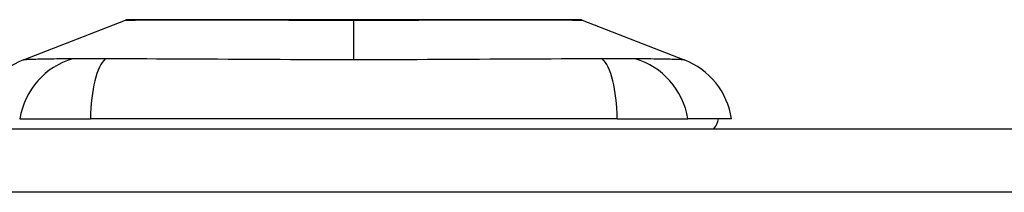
# Model space of a CAD drawing. Header units: inches. Extents: x 20 to 683, y 61 to 320.
# Tile 175 of 205: x 127.727 to 129.266, y 320.223 to 320.493. Entities that reach past the tile are written whole.
import ezdxf

# ---------------------------------------------------------------- set-up
doc = ezdxf.new("R2010")
doc.units = ezdxf.units.IN
doc.header["$MEASUREMENT"] = 0
doc.layers.add('Visible Edges(ANSI)', color=7, linetype='Continuous', lineweight=25)
doc.layers.add('Visible Tangent Edges(ANSI)', color=7, linetype='Continuous', lineweight=25)

msp = doc.modelspace()

# ---------------------------------------------------------------- linework, layer by layer
at = {"layer": 'Visible Edges(ANSI)'}
for p, q in [((127.7328, 320.4299), (127.8925, 320.492)), ((128.6062, 320.492), (128.7659, 320.4299)), ((127.7269, 320.3375), (127.8376, 320.3375)), ((128.6611, 320.3375), (127.8376, 320.3375)), ((128.6611, 320.3375), (128.7718, 320.3375)), ((128.8399, 320.3375), (128.7718, 320.3375)), ((92.4468, 320.3218), (164.0518, 320.3218))]:
    msp.add_line(p, q, dxfattribs=at)
at = {"layer": 'Visible Edges(ANSI)', "flags": 128}
msp.add_lwpolyline([(128.6045, 320.4924), (128.604, 320.4924), (128.6027, 320.4924), (128.6006, 320.4924), (128.5976, 320.4924), (128.5938, 320.4924), (128.5892, 320.4924), (128.5837, 320.4924), (128.5775, 320.4925), (128.5704, 320.4925), (128.5625, 320.4925), (128.5539, 320.4925), (128.5446, 320.4925), (128.5346, 320.4926), (128.5239, 320.4926), (128.5126, 320.4926), (128.5006, 320.4926), (128.488, 320.4926), (128.4749, 320.4926), (128.4612, 320.4926), (128.4469, 320.4925), (128.4322, 320.4925), (128.417, 320.4925), (128.4014, 320.4925), (128.3854, 320.4925), (128.3692, 320.4924), (128.3527, 320.4924), (128.3359, 320.4924), (128.3189, 320.4924), (128.3017, 320.4924), (128.2844, 320.4924), (128.267, 320.4924), (128.2496, 320.4924), (128.2323, 320.4924), (128.2149, 320.4924), (128.1975, 320.4924), (128.1803, 320.4924), (128.1632, 320.4924), (128.1463, 320.4924), (128.1297, 320.4924), (128.1135, 320.4925), (128.0976, 320.4925), (128.082, 320.4925), (128.0668, 320.4925), (128.052, 320.4925), (128.0377, 320.4926), (128.0239, 320.4926), (128.0106, 320.4926), (127.998, 320.4926), (127.9861, 320.4926), (127.9747, 320.4926), (127.9641, 320.4926), (127.9541, 320.4925), (127.9448, 320.4925), (127.9362, 320.4925), (127.9283, 320.4925), (127.9212, 320.4925), (127.9149, 320.4924), (127.9095, 320.4924), (127.9048, 320.4924), (127.9011, 320.4924), (127.8981, 320.4924), (127.8959, 320.4924), (127.8947, 320.4924), (127.8942, 320.4924)], dxfattribs=at)
at = {"layer": 'Visible Edges(ANSI)'}
for centre, radius, start, end in [((127.8942, 320.4875), 0.00492, 90.2088, 111.2505), ((128.6044, 320.4875), 0.00492, 68.7495, 89.7912), ((127.7756, 320.3199), 0.1181, 111.2505, 171.3991), ((128.7231, 320.3199), 0.1181, 8.6009, 68.7495), ((128.7808, 320.3454), 0.0394, 323.1301, 348.463)]:
    msp.add_arc(centre, radius, start, end, dxfattribs=at)
at = {"layer": 'Visible Tangent Edges(ANSI)'}
for p, q in [((128.2493, 320.4924), (128.2493, 320.492)), ((128.2493, 320.4299), (128.2493, 320.492)), ((164.0518, 320.2228), (92.4468, 320.2228))]:
    msp.add_line(p, q, dxfattribs=at)
at = {"layer": 'Visible Tangent Edges(ANSI)', "flags": 128}
for points in [[(127.8925, 320.492), (127.8926, 320.492), (127.8931, 320.492), (127.8938, 320.4921), (127.8949, 320.4921), (127.8962, 320.4921), (127.8978, 320.4921), (127.8998, 320.4921), (127.902, 320.4921), (127.9045, 320.4921), (127.9073, 320.4921), (127.9104, 320.4922), (127.9138, 320.4922), (127.9174, 320.4922), (127.9213, 320.4922), (127.9255, 320.4922), (127.93, 320.4923), (127.9347, 320.4923), (127.9397, 320.4923), (127.9449, 320.4923), (127.9504, 320.4923), (127.9562, 320.4924), (127.9621, 320.4924), (127.9683, 320.4924), (127.9747, 320.4924)], [(127.9747, 320.4924), (127.9765, 320.4924), (127.9783, 320.4924), (127.9801, 320.4924), (127.9819, 320.4924), (127.9838, 320.4924), (127.9856, 320.4924), (127.9875, 320.4924), (127.9894, 320.4924), (127.9913, 320.4924), (127.9932, 320.4924), (127.9952, 320.4924), (127.9971, 320.4924), (127.9991, 320.4924), (128.0011, 320.4924), (128.0031, 320.4924), (128.0051, 320.4924), (128.0071, 320.4924), (128.0092, 320.4924), (128.0112, 320.4924), (128.0133, 320.4924), (128.0154, 320.4924), (128.0175, 320.4924), (128.0196, 320.4924), (128.0218, 320.4924)], [(128.0218, 320.4924), (128.0298, 320.4924), (128.038, 320.4924), (128.0464, 320.4924), (128.0549, 320.4923), (128.0636, 320.4923), (128.0725, 320.4923), (128.0815, 320.4923), (128.0906, 320.4923), (128.0999, 320.4922), (128.1093, 320.4922), (128.1188, 320.4922), (128.1284, 320.4922), (128.1381, 320.4922), (128.1479, 320.4921), (128.1578, 320.4921), (128.1677, 320.4921), (128.1778, 320.4921), (128.1879, 320.4921), (128.1981, 320.4921), (128.2084, 320.4921), (128.2186, 320.4921), (128.2289, 320.492), (128.2391, 320.492), (128.2493, 320.492)], [(128.2493, 320.492), (128.2596, 320.492), (128.2699, 320.492), (128.2801, 320.4921), (128.2904, 320.4921), (128.3006, 320.4921), (128.3108, 320.4921), (128.3209, 320.4921), (128.331, 320.4921), (128.341, 320.4921), (128.3509, 320.4921), (128.3607, 320.4922), (128.3704, 320.4922), (128.38, 320.4922), (128.3895, 320.4922), (128.3989, 320.4922), (128.4082, 320.4923), (128.4173, 320.4923), (128.4263, 320.4923), (128.4352, 320.4923), (128.4439, 320.4923), (128.4524, 320.4924), (128.4607, 320.4924), (128.4689, 320.4924), (128.4769, 320.4924)], [(128.4769, 320.4924), (128.479, 320.4924), (128.4812, 320.4924), (128.4833, 320.4924), (128.4853, 320.4924), (128.4874, 320.4924), (128.4895, 320.4924), (128.4915, 320.4924), (128.4936, 320.4924), (128.4956, 320.4924), (128.4976, 320.4924), (128.4996, 320.4924), (128.5015, 320.4924), (128.5035, 320.4924), (128.5054, 320.4924), (128.5073, 320.4924), (128.5093, 320.4924), (128.5111, 320.4924), (128.513, 320.4924), (128.5149, 320.4924), (128.5167, 320.4924), (128.5186, 320.4924), (128.5204, 320.4924), (128.5222, 320.4924), (128.524, 320.4924)], [(128.524, 320.4924), (128.5304, 320.4924), (128.5366, 320.4924), (128.5425, 320.4924), (128.5483, 320.4923), (128.5537, 320.4923), (128.559, 320.4923), (128.564, 320.4923), (128.5687, 320.4922), (128.5732, 320.4922), (128.5774, 320.4922), (128.5813, 320.4922), (128.585, 320.4922), (128.5883, 320.4922), (128.5914, 320.4921), (128.5942, 320.4921), (128.5967, 320.4921), (128.5989, 320.4921), (128.6008, 320.4921), (128.6025, 320.4921), (128.6038, 320.4921), (128.6049, 320.4921), (128.6056, 320.492), (128.6061, 320.492), (128.6062, 320.492)], [(127.8094, 320.4315), (127.8012, 320.4313), (127.7956, 320.4313), (127.7903, 320.4312), (127.7851, 320.4312), (127.7802, 320.4311), (127.7755, 320.4311), (127.771, 320.431), (127.7667, 320.4309), (127.7627, 320.4308), (127.7589, 320.4308), (127.7554, 320.4307), (127.7521, 320.4306), (127.749, 320.4305), (127.7462, 320.4304), (127.7437, 320.4303), (127.7414, 320.4303), (127.7394, 320.4302), (127.7377, 320.4301), (127.7362, 320.4301), (127.7349, 320.43), (127.734, 320.43), (127.7333, 320.43), (127.7329, 320.4299), (127.7328, 320.4299)], [(127.8607, 320.4315), (127.858, 320.4315), (127.8553, 320.4314), (127.8526, 320.4314), (127.8499, 320.4314), (127.8473, 320.4314), (127.8448, 320.4313), (127.8423, 320.4313), (127.8398, 320.4313), (127.8374, 320.4313), (127.8351, 320.4313), (127.8329, 320.4313), (127.8306, 320.4313), (127.8285, 320.4313), (127.8264, 320.4313), (127.8244, 320.4313), (127.8224, 320.4313), (127.8206, 320.4313), (127.8187, 320.4313), (127.817, 320.4314), (127.8153, 320.4314), (127.8137, 320.4314), (127.8122, 320.4314), (127.8108, 320.4315), (127.8094, 320.4315)], [(128.2493, 320.4299), (128.2328, 320.4299), (128.2163, 320.43), (128.1998, 320.43), (128.1833, 320.43), (128.1668, 320.4301), (128.1504, 320.4301), (128.134, 320.4302), (128.1176, 320.4303), (128.1013, 320.4303), (128.085, 320.4304), (128.0688, 320.4305), (128.0526, 320.4306), (128.0364, 320.4307), (128.0204, 320.4308), (128.0044, 320.4308), (127.9884, 320.4309), (127.9725, 320.431), (127.9567, 320.4311), (127.941, 320.4311), (127.9254, 320.4312), (127.9098, 320.4312), (127.8943, 320.4313), (127.8789, 320.4313), (127.8607, 320.4315)], [(128.6379, 320.4315), (128.6198, 320.4313), (128.6044, 320.4313), (128.5889, 320.4312), (128.5734, 320.4312), (128.5577, 320.4311), (128.542, 320.4311), (128.5261, 320.431), (128.5102, 320.4309), (128.4943, 320.4308), (128.4782, 320.4308), (128.4621, 320.4307), (128.446, 320.4306), (128.4298, 320.4305), (128.4135, 320.4304), (128.3973, 320.4303), (128.3809, 320.4303), (128.3646, 320.4302), (128.3482, 320.4301), (128.3318, 320.4301), (128.3153, 320.43), (128.2989, 320.43), (128.2824, 320.43), (128.2659, 320.4299), (128.2493, 320.4299)], [(128.6681, 320.4313), (128.667, 320.4313), (128.6659, 320.4313), (128.6648, 320.4313), (128.6636, 320.4313), (128.6625, 320.4313), (128.6613, 320.4313), (128.6601, 320.4313), (128.6589, 320.4313), (128.6577, 320.4313), (128.6565, 320.4313), (128.6552, 320.4313), (128.654, 320.4313), (128.6527, 320.4314), (128.6514, 320.4314), (128.6501, 320.4314), (128.6488, 320.4314), (128.6475, 320.4314), (128.6462, 320.4314), (128.6448, 320.4314), (128.6435, 320.4314), (128.6421, 320.4314), (128.6407, 320.4315), (128.6393, 320.4315), (128.6379, 320.4315)], [(128.6893, 320.4315), (128.6886, 320.4315), (128.6879, 320.4315), (128.6872, 320.4314), (128.6865, 320.4314), (128.6857, 320.4314), (128.685, 320.4314), (128.6842, 320.4314), (128.6834, 320.4314), (128.6826, 320.4314), (128.6817, 320.4314), (128.6809, 320.4314), (128.68, 320.4313), (128.6791, 320.4313), (128.6782, 320.4313), (128.6773, 320.4313), (128.6763, 320.4313), (128.6753, 320.4313), (128.6743, 320.4313), (128.6733, 320.4313), (128.6723, 320.4313), (128.6713, 320.4313), (128.6702, 320.4313), (128.6692, 320.4313), (128.6681, 320.4313)], [(128.7659, 320.4299), (128.7658, 320.4299), (128.7654, 320.43), (128.7647, 320.43), (128.7637, 320.43), (128.7625, 320.4301), (128.761, 320.4301), (128.7593, 320.4302), (128.7573, 320.4303), (128.755, 320.4303), (128.7524, 320.4304), (128.7497, 320.4305), (128.7466, 320.4306), (128.7433, 320.4307), (128.7398, 320.4308), (128.736, 320.4308), (128.7319, 320.4309), (128.7277, 320.431), (128.7232, 320.4311), (128.7185, 320.4311), (128.7136, 320.4312), (128.7084, 320.4312), (128.7031, 320.4313), (128.6975, 320.4313), (128.6893, 320.4315)]]:
    msp.add_lwpolyline(points, dxfattribs=at)
at = {"layer": 'Visible Tangent Edges(ANSI)'}
for centre, major_axis, ratio, start_param, end_param in [((127.8371, 320.3176), (0.0158, 0.117), 0.948273, 0.391156, 1.528426), ((127.875, 320.3176), (-0.0053, 0.118), 0.314585, 0.249322, 1.386592), ((128.6236, 320.3176), (0.0053, 0.118), 0.314585, 4.896593, 6.033863), ((128.6616, 320.3176), (-0.0158, 0.117), 0.948273, 4.754759, 5.892029)]:
    msp.add_ellipse(centre, major_axis=major_axis, ratio=ratio, start_param=start_param, end_param=end_param, dxfattribs=at)

doc.saveas('drawing.dxf')
